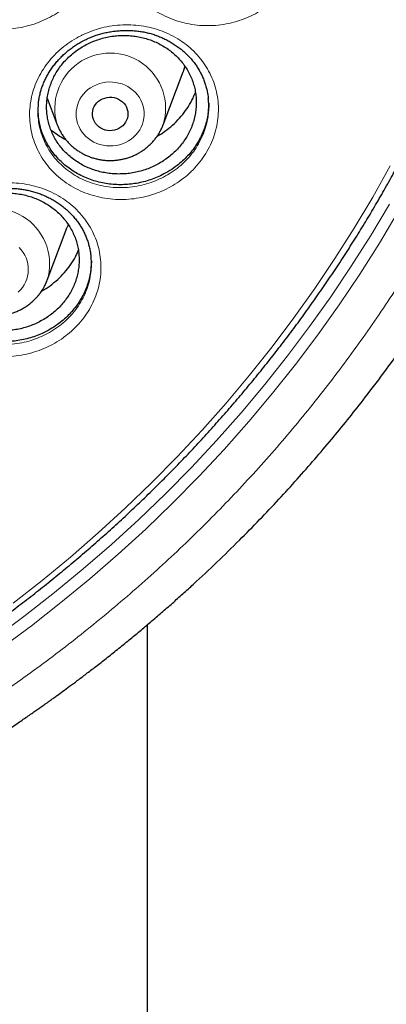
# Model space of a CAD drawing. Header units: millimetres. Extents: x 8 to 976, y 12 to 967.
# Tile 89 of 256: x 382 to 391, y 780 to 802. Entities that reach past the tile are written whole.
import ezdxf

# ---------------------------------------------------------------- set-up
doc = ezdxf.new("R2010")
doc.units = ezdxf.units.MM

msp = doc.modelspace()

# ---------------------------------------------------------------- linework, layer by layer
at = {"color": 7, "linetype": 'Continuous', "lineweight": 30}
for p, q in [((385.585, 799.778), (386.032, 800.967)), ((382.985, 800.373), (383.208, 799.778)), ((383.21, 799.775), (383.208, 799.778)), ((385.585, 799.778), (385.581, 799.77)), ((382.985, 796.295), (383.432, 797.484)), ((385.225, 788.568), (385.225, 643))]:
    msp.add_line(p, q, dxfattribs=at)
at = {"color": 7, "linetype": 'Continuous', "lineweight": 30, "flags": 128}
for points in [[(386.072, 801.09), (386.042, 800.995), (386.032, 800.967)], [(384.743, 799.832), (384.713, 799.791), (384.678, 799.753), (384.637, 799.72), (384.593, 799.693), (384.544, 799.671), (384.494, 799.656), (384.441, 799.647), (384.388, 799.645), (384.334, 799.649), (384.282, 799.66), (384.232, 799.678), (384.185, 799.701), (384.142, 799.731), (384.103, 799.765), (384.069, 799.804), (384.042, 799.847), (384.02, 799.893), (384.005, 799.941), (383.998, 799.991), (383.997, 800.041), (384.004, 800.091), (384.017, 800.139), (384.038, 800.185), (384.064, 800.229), (384.097, 800.268), (384.135, 800.304), (384.178, 800.334), (384.224, 800.359), (384.274, 800.377), (384.326, 800.389), (384.379, 800.395), (384.432, 800.394), (384.485, 800.386), (384.536, 800.372), (384.585, 800.351), (384.63, 800.324), (384.671, 800.293), (384.708, 800.256), (384.738, 800.215), (384.763, 800.17), (384.781, 800.123), (384.792, 800.074), (384.796, 800.024), (384.794, 799.974), (384.783, 799.925), (384.766, 799.877), (384.743, 799.832)], [(383.455, 797.548), (383.443, 797.512), (383.432, 797.484)]]:
    msp.add_lwpolyline(points, dxfattribs=at)
at = {"color": 252, "linetype": 'Continuous', "lineweight": 0, "flags": 128}
for points in [[(385.058, 799.662), (385.018, 799.603), (384.972, 799.549), (384.921, 799.499), (384.865, 799.454), (384.805, 799.414), (384.74, 799.38), (384.673, 799.352), (384.603, 799.33), (384.531, 799.315), (384.458, 799.306), (384.384, 799.304), (384.311, 799.308), (384.238, 799.319), (384.166, 799.337), (384.097, 799.361), (384.031, 799.391), (383.968, 799.427), (383.909, 799.469), (383.854, 799.515), (383.805, 799.567), (383.761, 799.622), (383.723, 799.682), (383.692, 799.744), (383.667, 799.809), (383.648, 799.877), (383.637, 799.945), (383.633, 800.014), (383.636, 800.083), (383.646, 800.152), (383.663, 800.219), (383.687, 800.285), (383.717, 800.348), (383.754, 800.408), (383.797, 800.464), (383.846, 800.516), (383.899, 800.564), (383.958, 800.606), (384.02, 800.643), (384.086, 800.674), (384.155, 800.699), (384.226, 800.718), (384.298, 800.73), (384.372, 800.736), (384.446, 800.735), (384.519, 800.727), (384.591, 800.713), (384.662, 800.692), (384.729, 800.665), (384.794, 800.632), (384.855, 800.593), (384.912, 800.548), (384.964, 800.499), (385.011, 800.446), (385.052, 800.388), (385.086, 800.327), (385.115, 800.263), (385.136, 800.197), (385.151, 800.129), (385.159, 800.06), (385.16, 799.991), (385.153, 799.922), (385.139, 799.854), (385.119, 799.788), (385.092, 799.723), (385.058, 799.662)], [(382.22, 789.059), (382.871, 789.566), (383.507, 790.09), (384.129, 790.629), (384.735, 791.183), (385.325, 791.751), (385.899, 792.334), (386.457, 792.931), (386.998, 793.542), (387.522, 794.165), (388.029, 794.801), (388.517, 795.449), (388.987, 796.109), (389.438, 796.781), (389.871, 797.463), (390.285, 798.156), (390.679, 798.858)], [(381.817, 788.283), (382.49, 788.781), (383.149, 789.296), (383.794, 789.826), (384.423, 790.372), (385.038, 790.933), (385.636, 791.51), (386.218, 792.1), (386.783, 792.705), (387.331, 793.323), (387.862, 793.955), (388.375, 794.6), (388.87, 795.257), (389.346, 795.925), (389.804, 796.606), (390.242, 797.297), (390.661, 797.999)], [(390.856, 797.831), (390.434, 797.124), (389.993, 796.428), (389.532, 795.743), (389.053, 795.07), (388.555, 794.408), (388.038, 793.76), (387.504, 793.124), (386.952, 792.501), (386.383, 791.892), (385.797, 791.297), (385.195, 790.717), (384.576, 790.152), (383.942, 789.603), (383.293, 789.069), (382.63, 788.551), (381.952, 788.049)], [(382.355, 797.026), (382.403, 796.973), (382.445, 796.916), (382.481, 796.856), (382.51, 796.793), (382.533, 796.727), (382.549, 796.659), (382.558, 796.591), (382.56, 796.521), (382.555, 796.452), (382.543, 796.384), (382.524, 796.317), (382.498, 796.252), (382.465, 796.19), (382.427, 796.131), (382.382, 796.076)], [(382.382, 796.076), (382.332, 796.025)]]:
    msp.add_lwpolyline(points, dxfattribs=at)
at = {"color": 252, "linetype": 'Continuous', "lineweight": 0}
for centre, radius, start, end in [((384.397, 800.142), 1.243, 342.9754, 197.0246), ((381.797, 796.659), 1.242, 342.948, 197.006)]:
    msp.add_arc(centre, radius, start, end, dxfattribs=at)
for points, knots in [([(361.88, 844.404), (361.383, 844.398), (360.39, 844.386), (358.903, 844.291), (357.422, 844.138), (355.95, 843.923), (354.497, 843.65), (353.068, 843.32), (351.663, 842.934), (350.278, 842.492), (348.906, 841.991), (347.55, 841.431), (346.214, 840.812), (344.908, 840.139), (343.635, 839.412), (342.405, 838.638), (341.219, 837.82), (340.078, 836.959), (338.979, 836.053), (337.915, 835.098), (336.891, 834.094), (335.909, 833.042), (334.978, 831.951), (334.098, 830.823), (333.277, 829.666), (332.515, 828.484), (331.813, 827.279), (331.166, 826.048), (330.574, 824.783), (330.037, 823.488), (329.559, 822.164), (329.143, 820.821), (328.791, 819.463), (328.504, 818.1), (328.282, 816.734), (328.125, 815.369), (328.03, 813.999), (327.998, 812.618), (328.031, 811.228), (328.129, 809.833), (328.292, 808.444), (328.521, 807.062), (328.812, 805.7), (329.164, 804.359), (329.575, 803.041), (330.047, 801.741), (330.58, 800.454), (331.177, 799.182), (331.837, 797.928), (332.555, 796.703), (333.329, 795.509), (334.154, 794.355), (335.027, 793.242), (335.944, 792.172), (336.91, 791.14), (337.928, 790.143), (338.998, 789.182), (340.119, 788.261), (341.282, 787.387), (342.485, 786.561), (343.718, 785.791), (344.977, 785.076), (346.261, 784.417), (347.574, 783.811), (348.922, 783.255), (350.303, 782.751), (351.714, 782.303), (353.145, 781.913), (354.593, 781.582), (356.046, 781.313), (357.501, 781.105), (358.956, 780.957), (360.417, 780.868), (361.889, 780.838), (363.37, 780.869), (364.856, 780.961), (366.338, 781.114), (367.81, 781.329), (369.262, 781.602), (370.692, 781.932), (372.096, 782.318), (373.482, 782.76), (374.854, 783.261), (376.21, 783.821), (377.546, 784.44), (378.852, 785.113), (380.125, 785.84), (381.355, 786.614), (382.541, 787.432), (383.681, 788.293), (384.781, 789.199), (385.844, 790.154), (386.868, 791.159), (387.85, 792.21), (388.782, 793.301), (389.661, 794.43), (390.482, 795.586), (391.244, 796.768), (391.947, 797.973), (392.593, 799.205), (393.186, 800.469), (393.723, 801.764), (394.201, 803.088), (394.617, 804.431), (394.969, 805.789), (395.256, 807.153), (395.477, 808.518), (395.635, 809.883), (395.73, 811.253), (395.762, 812.634), (395.729, 814.024), (395.631, 815.419), (395.467, 816.808), (395.239, 818.19), (394.948, 819.552), (394.596, 820.894), (394.184, 822.211), (393.713, 823.511), (393.179, 824.798), (392.582, 826.07), (391.923, 827.324), (391.205, 828.549), (390.43, 829.743), (389.605, 830.897), (388.733, 832.01), (387.816, 833.08), (386.85, 834.112), (385.832, 835.109), (384.762, 836.07), (383.641, 836.991), (382.478, 837.865), (381.275, 838.691), (380.042, 839.461), (378.782, 840.176), (377.498, 840.835), (376.185, 841.441), (374.838, 841.997), (373.457, 842.501), (372.046, 842.95), (370.615, 843.34), (369.167, 843.67), (367.714, 843.939), (366.258, 844.147), (364.803, 844.294), (363.343, 844.387), (362.368, 844.398), (361.88, 844.404)], [0, 0, 0, 0, 0.007, 0.014, 0.021, 0.028, 0.035, 0.041875, 0.04875, 0.055625, 0.0625, 0.0695, 0.0765, 0.0835, 0.0905, 0.0975, 0.104375, 0.11125, 0.118125, 0.125, 0.132, 0.139, 0.146, 0.153, 0.16, 0.166875, 0.17375, 0.180625, 0.1875, 0.1945, 0.2015, 0.2085, 0.2155, 0.2225, 0.229375, 0.23625, 0.243125, 0.25, 0.257, 0.264, 0.271, 0.278, 0.285, 0.291875, 0.29875, 0.305625, 0.3125, 0.3195, 0.3265, 0.3335, 0.3405, 0.3475, 0.354375, 0.36125, 0.368125, 0.375, 0.382, 0.389, 0.396, 0.403, 0.41, 0.416875, 0.42375, 0.430625, 0.4375, 0.4445, 0.4515, 0.4585, 0.4655, 0.4725, 0.479375, 0.48625, 0.493125, 0.5, 0.507, 0.514, 0.521, 0.528, 0.535, 0.541875, 0.54875, 0.555625, 0.5625, 0.5695, 0.5765, 0.5835, 0.5905, 0.5975, 0.604375, 0.61125, 0.618125, 0.625, 0.632, 0.639, 0.646, 0.653, 0.66, 0.666875, 0.67375, 0.680625, 0.6875, 0.6945, 0.7015, 0.7085, 0.7155, 0.7225, 0.729375, 0.73625, 0.743125, 0.75, 0.757, 0.764, 0.771, 0.778, 0.785, 0.791875, 0.79875, 0.805625, 0.8125, 0.8195, 0.8265, 0.8335, 0.8405, 0.8475, 0.854375, 0.86125, 0.868125, 0.875, 0.882, 0.889, 0.896, 0.903, 0.91, 0.916875, 0.92375, 0.930625, 0.9375, 0.9445, 0.9515, 0.9585, 0.9655, 0.9725, 0.979375, 0.98625, 0.993125, 1, 1, 1, 1]), ([(381.04, 805.601), (381.047, 805.605), (381.123, 805.644), (381.276, 805.71), (381.503, 805.783), (381.737, 805.832), (381.975, 805.856), (382.213, 805.855), (382.449, 805.829), (382.679, 805.779), (382.902, 805.704), (383.114, 805.608), (383.311, 805.488), (383.493, 805.349), (383.657, 805.191), (383.799, 805.017), (383.919, 804.829), (384.016, 804.629), (384.086, 804.419), (384.132, 804.202), (384.15, 803.981), (384.142, 803.76), (384.107, 803.54), (384.046, 803.325), (383.959, 803.117), (383.848, 802.918), (383.714, 802.732), (383.559, 802.56), (383.385, 802.405), (383.198, 802.272), (383.003, 802.162), (382.796, 802.07), (382.575, 801.997), (382.34, 801.946), (382.102, 801.92), (381.863, 801.92), (381.627, 801.943), (381.396, 801.992), (381.172, 802.065), (380.959, 802.16), (380.76, 802.278), (380.577, 802.416), (380.413, 802.573), (380.269, 802.746), (380.147, 802.934), (380.049, 803.134), (379.976, 803.343), (379.93, 803.559), (379.91, 803.779), (379.916, 804.001), (379.949, 804.221), (380.009, 804.436), (380.094, 804.645), (380.203, 804.844), (380.335, 805.031), (380.487, 805.202), (380.657, 805.355), (380.84, 805.49), (380.973, 805.564), (381.04, 805.601)], [0, 0, 0, 0, 0.001655, 0.019544, 0.037491, 0.05538, 0.073273, 0.091223, 0.109117, 0.126998, 0.144936, 0.162818, 0.180746, 0.198731, 0.216658, 0.234529, 0.252456, 0.270326, 0.288235, 0.306202, 0.324112, 0.341959, 0.359864, 0.377712, 0.395582, 0.41351, 0.43138, 0.449224, 0.467123, 0.484967, 0.501514, 0.51806, 0.536024, 0.554044, 0.572005, 0.589891, 0.607833, 0.625717, 0.643658, 0.661655, 0.679596, 0.697496, 0.715452, 0.733352, 0.75126, 0.769227, 0.787135, 0.805013, 0.822948, 0.840826, 0.858689, 0.876609, 0.894472, 0.912297, 0.930178, 0.948001, 0.965318, 0.982685, 1, 1, 1, 1]), ([(385.619, 805.655), (385.628, 805.66), (385.705, 805.702), (385.858, 805.773), (386.084, 805.85), (386.317, 805.905), (386.554, 805.934), (386.793, 805.938), (387.03, 805.918), (387.261, 805.873), (387.485, 805.804), (387.699, 805.712), (387.899, 805.597), (388.084, 805.462), (388.251, 805.308), (388.397, 805.136), (388.52, 804.951), (388.621, 804.753), (388.696, 804.544), (388.745, 804.329), (388.768, 804.109), (388.764, 803.887), (388.733, 803.667), (388.677, 803.45), (388.594, 803.24), (388.487, 803.038), (388.357, 802.849), (388.205, 802.674), (388.034, 802.515), (387.85, 802.378), (387.657, 802.263), (387.452, 802.166), (387.232, 802.089), (386.998, 802.033), (386.76, 802.001), (386.522, 801.995), (386.285, 802.013), (386.052, 802.056), (385.827, 802.124), (385.612, 802.215), (385.41, 802.328), (385.225, 802.462), (385.057, 802.615), (384.909, 802.785), (384.784, 802.97), (384.682, 803.168), (384.605, 803.376), (384.554, 803.591), (384.53, 803.811), (384.532, 804.033), (384.561, 804.253), (384.616, 804.47), (384.697, 804.681), (384.803, 804.882), (384.931, 805.072), (385.079, 805.246), (385.245, 805.402), (385.423, 805.54), (385.554, 805.617), (385.619, 805.655)], [0, 0, 0, 0, 0.0021, 0.019988, 0.037934, 0.055822, 0.073719, 0.091673, 0.109571, 0.127462, 0.14541, 0.163302, 0.181239, 0.199233, 0.217171, 0.235047, 0.25298, 0.270856, 0.288766, 0.306731, 0.324641, 0.342482, 0.360379, 0.378221, 0.396081, 0.413998, 0.431859, 0.449693, 0.467584, 0.485419, 0.501955, 0.518491, 0.536459, 0.554483, 0.572448, 0.590339, 0.608287, 0.626176, 0.644126, 0.662133, 0.680082, 0.697992, 0.715959, 0.733869, 0.751781, 0.769751, 0.787663, 0.805539, 0.823471, 0.841347, 0.859203, 0.877116, 0.894971, 0.912787, 0.930658, 0.948471, 0.965631, 0.982841, 1, 1, 1, 1]), ([(383.738, 801.773), (383.746, 801.776), (383.824, 801.815), (383.977, 801.881), (384.206, 801.951), (384.44, 801.998), (384.678, 802.02), (384.916, 802.017), (385.152, 801.99), (385.382, 801.938), (385.603, 801.863), (385.814, 801.765), (386.01, 801.645), (386.19, 801.504), (386.351, 801.346), (386.491, 801.171), (386.609, 800.983), (386.703, 800.783), (386.771, 800.573), (386.813, 800.357), (386.829, 800.137), (386.817, 799.917), (386.779, 799.698), (386.716, 799.484), (386.626, 799.278), (386.512, 799.081), (386.376, 798.896), (386.218, 798.727), (386.042, 798.574), (385.853, 798.443), (385.657, 798.334), (385.449, 798.245), (385.227, 798.174), (384.991, 798.125), (384.753, 798.101), (384.514, 798.102), (384.279, 798.128), (384.048, 798.177), (383.825, 798.251), (383.614, 798.348), (383.416, 798.467), (383.235, 798.606), (383.073, 798.763), (382.931, 798.936), (382.811, 799.125), (382.716, 799.324), (382.646, 799.533), (382.602, 799.749), (382.585, 799.969), (382.594, 800.189), (382.631, 800.408), (382.694, 800.622), (382.781, 800.83), (382.894, 801.027), (383.028, 801.212), (383.182, 801.381), (383.353, 801.531), (383.537, 801.664), (383.671, 801.737), (383.738, 801.773)], [0, 0, 0, 0, 0.0018591, 0.0197387, 0.0376755, 0.0555554, 0.073442, 0.0913859, 0.109273, 0.1271558, 0.1450957, 0.1629794, 0.1809145, 0.1989077, 0.2168428, 0.2347252, 0.2526625, 0.2705437, 0.288463, 0.3064391, 0.3243573, 0.342209, 0.3601177, 0.3779694, 0.3958351, 0.4137584, 0.4316247, 0.4494583, 0.467349, 0.4851828, 0.5017124, 0.5182424, 0.5362008, 0.554216, 0.5721723, 0.5900535, 0.6079907, 0.6258708, 0.6438145, 0.6618157, 0.6797591, 0.697669, 0.7156354, 0.7335453, 0.7514643, 0.769442, 0.7873603, 0.805247, 0.8231898, 0.8410755, 0.8589406, 0.8768623, 0.8947261, 0.9125461, 0.9304209, 0.9482383, 0.9654751, 0.9827631, 1, 1, 1, 1]), ([(382.787, 799.909), (382.788, 799.89), (382.794, 799.804), (382.828, 799.656), (382.89, 799.467), (382.977, 799.287), (383.084, 799.117), (383.213, 798.961), (383.36, 798.82), (383.523, 798.694), (383.702, 798.588), (383.894, 798.501), (384.095, 798.434), (384.304, 798.39), (384.517, 798.368), (384.733, 798.367), (384.949, 798.39), (385.162, 798.435), (385.363, 798.499), (385.551, 798.581), (385.729, 798.679), (385.899, 798.798), (386.059, 798.937), (386.202, 799.09), (386.325, 799.257), (386.428, 799.436), (386.51, 799.623), (386.565, 799.816), (386.594, 799.95), (386.598, 800.02), (386.598, 800.022)], [0, 0, 0, 0, 0.011241, 0.049373, 0.087578, 0.125902, 0.164106, 0.202292, 0.240602, 0.278789, 0.317045, 0.355423, 0.39368, 0.431809, 0.47006, 0.508192, 0.546474, 0.584883, 0.623171, 0.658399, 0.693628, 0.73165, 0.769793, 0.807815, 0.845904, 0.884113, 0.922201, 0.960262, 0.998445, 1, 1, 1, 1]), ([(381.168, 798.267), (381.175, 798.27), (381.253, 798.306), (381.408, 798.365), (381.638, 798.428), (381.874, 798.467), (382.112, 798.481), (382.35, 798.47), (382.585, 798.435), (382.812, 798.376), (383.031, 798.294), (383.237, 798.189), (383.429, 798.064), (383.604, 797.918), (383.76, 797.755), (383.893, 797.577), (384.004, 797.386), (384.091, 797.184), (384.151, 796.973), (384.186, 796.756), (384.194, 796.537), (384.175, 796.318), (384.129, 796.101), (384.058, 795.89), (383.961, 795.688), (383.84, 795.495), (383.697, 795.316), (383.534, 795.152), (383.352, 795.006), (383.159, 794.882), (382.959, 794.78), (382.748, 794.698), (382.523, 794.635), (382.287, 794.594), (382.048, 794.578), (381.81, 794.587), (381.575, 794.62), (381.347, 794.677), (381.127, 794.758), (380.919, 794.861), (380.726, 794.985), (380.55, 795.13), (380.393, 795.291), (380.258, 795.469), (380.145, 795.66), (380.057, 795.862), (379.994, 796.072), (379.958, 796.288), (379.949, 796.507), (379.966, 796.726), (380.01, 796.943), (380.08, 797.155), (380.175, 797.358), (380.295, 797.551), (380.436, 797.73), (380.596, 797.894), (380.773, 798.038), (380.963, 798.165), (381.1, 798.233), (381.168, 798.267)], [0, 0, 0, 0, 0.001571, 0.019444, 0.037374, 0.055248, 0.073124, 0.091059, 0.108936, 0.126809, 0.144739, 0.162613, 0.180543, 0.198532, 0.216462, 0.234347, 0.252287, 0.27017, 0.288097, 0.306081, 0.324008, 0.34187, 0.359789, 0.377651, 0.395526, 0.413457, 0.431332, 0.449168, 0.467061, 0.484896, 0.501425, 0.517953, 0.535903, 0.553909, 0.571856, 0.589727, 0.607655, 0.625525, 0.643461, 0.661454, 0.67939, 0.697297, 0.71526, 0.733167, 0.75109, 0.769072, 0.786996, 0.804891, 0.822843, 0.840738, 0.858612, 0.876544, 0.894418, 0.912244, 0.930125, 0.947949, 0.965283, 0.982667, 1, 1, 1, 1]), ([(380.149, 796.398), (380.15, 796.394), (380.152, 796.324), (380.18, 796.191), (380.235, 796.001), (380.315, 795.819), (380.417, 795.647), (380.539, 795.487), (380.681, 795.341), (380.84, 795.212), (381.015, 795.1), (381.203, 795.007), (381.402, 794.934), (381.609, 794.883), (381.821, 794.854), (382.036, 794.846), (382.253, 794.862), (382.467, 794.899), (382.67, 794.957), (382.861, 795.032), (383.042, 795.124), (383.216, 795.236), (383.381, 795.369), (383.529, 795.517), (383.658, 795.679), (383.767, 795.853), (383.856, 796.037), (383.919, 796.228), (383.955, 796.382), (383.962, 796.473), (383.964, 796.497)], [0, 0, 0, 0, 0.0022698, 0.0402813, 0.0783506, 0.1165455, 0.1546172, 0.1926545, 0.2308126, 0.2688511, 0.3069492, 0.3451679, 0.3832653, 0.4212313, 0.4593192, 0.4972882, 0.5354085, 0.5736543, 0.6117799, 0.6468746, 0.6819692, 0.7198544, 0.7578604, 0.7957457, 0.8337081, 0.8717946, 0.9097586, 0.9477003, 0.9857634, 1, 1, 1, 1])]:
    msp.add_open_spline(points, degree=3, knots=knots, dxfattribs=at)
at = {"color": 7, "linetype": 'Continuous', "lineweight": 30}
for points, knots in [([(327.029, 815.31), (327.026, 815.275), (327.021, 815.198), (327.013, 815.081), (327.005, 814.955), (326.997, 814.821), (326.989, 814.675), (326.98, 814.516), (326.973, 814.346), (326.965, 814.152), (326.957, 813.933), (326.951, 813.687), (326.946, 813.425), (326.944, 813.147), (326.944, 812.853), (326.947, 812.542), (326.954, 812.215), (326.964, 811.899), (326.977, 811.597), (326.991, 811.322), (327.007, 811.059), (327.024, 810.816), (327.041, 810.591), (327.058, 810.386), (327.074, 810.201), (327.09, 810.037), (327.104, 809.895), (327.117, 809.774), (327.127, 809.674), (327.136, 809.594), (327.143, 809.538), (327.147, 809.5), (327.15, 809.47), (327.154, 809.435), (327.16, 809.389), (327.167, 809.333), (327.176, 809.252), (327.19, 809.143), (327.208, 809.001), (327.23, 808.84), (327.254, 808.664), (327.281, 808.479), (327.31, 808.288), (327.341, 808.097), (327.372, 807.908), (327.404, 807.718), (327.457, 807.421), (327.533, 807.017), (327.634, 806.526), (327.739, 806.055), (327.848, 805.598), (327.966, 805.134), (328.074, 804.734), (328.169, 804.399), (328.248, 804.129), (328.33, 803.858), (328.407, 803.613), (328.475, 803.402), (328.53, 803.234), (328.578, 803.091), (328.615, 802.98), (328.644, 802.896), (328.665, 802.836), (328.683, 802.782), (328.704, 802.723), (328.73, 802.65), (328.761, 802.561), (328.799, 802.456), (328.843, 802.335), (328.897, 802.188), (328.962, 802.014), (329.039, 801.81), (329.127, 801.585), (329.223, 801.342), (329.325, 801.093), (329.429, 800.845), (329.559, 800.542), (329.715, 800.19), (329.896, 799.794), (330.067, 799.435), (330.226, 799.11), (330.374, 798.818), (330.515, 798.544), (330.649, 798.289), (330.777, 798.052), (330.978, 797.686), (331.262, 797.187), (331.544, 796.718), (331.732, 796.414), (331.821, 796.272), (331.911, 796.131), (332.001, 795.99), (332.092, 795.849), (332.183, 795.711), (332.265, 795.587), (332.334, 795.483), (332.389, 795.401), (332.432, 795.338), (332.465, 795.29), (332.494, 795.247), (332.527, 795.198), (332.573, 795.132), (332.632, 795.047), (332.705, 794.942), (332.791, 794.819), (332.891, 794.679), (332.997, 794.531), (333.109, 794.377), (333.224, 794.221), (333.35, 794.052), (333.486, 793.872), (333.632, 793.681), (333.852, 793.399), (334.142, 793.037), (334.487, 792.62), (334.814, 792.237), (335.121, 791.887), (335.42, 791.557), (335.709, 791.245), (335.987, 790.953), (336.253, 790.68), (336.507, 790.425), (336.749, 790.187), (336.994, 789.95), (337.244, 789.713), (337.508, 789.469), (337.775, 789.227), (338.05, 788.983), (338.333, 788.738), (338.602, 788.51), (338.856, 788.299), (339.094, 788.105), (339.337, 787.91), (339.585, 787.715), (339.837, 787.521), (340.058, 787.354), (340.241, 787.217), (340.383, 787.113), (340.509, 787.021), (340.62, 786.94), (340.71, 786.875), (340.782, 786.824), (340.834, 786.787), (340.875, 786.758), (340.91, 786.733), (340.953, 786.703), (341.013, 786.661), (341.094, 786.604), (341.193, 786.536), (341.309, 786.456), (341.444, 786.364), (341.596, 786.261), (341.898, 786.06), (342.351, 785.767), (342.956, 785.391), (343.581, 785.021), (344.226, 784.657), (344.885, 784.302), (345.56, 783.957), (346.25, 783.623), (346.951, 783.302), (347.693, 782.982), (348.47, 782.667), (349.282, 782.361), (350.09, 782.078), (350.892, 781.818), (351.685, 781.582), (352.465, 781.368), (353.235, 781.174), (354.003, 780.999), (354.807, 780.833), (355.649, 780.679), (356.531, 780.54), (357.416, 780.421), (358.304, 780.324), (359.195, 780.248), (360.087, 780.194), (360.98, 780.161), (361.874, 780.15), (362.768, 780.161), (363.662, 780.194), (364.554, 780.248), (365.444, 780.323), (366.332, 780.42), (367.219, 780.538), (368.103, 780.678), (368.957, 780.834), (369.779, 781.004), (370.569, 781.185), (371.357, 781.384), (372.143, 781.602), (372.922, 781.836), (373.694, 782.087), (374.465, 782.356), (375.241, 782.648), (375.971, 782.942), (376.653, 783.234), (377.286, 783.519), (377.923, 783.821), (378.459, 784.089), (378.895, 784.315), (379.231, 784.494), (379.567, 784.677), (379.904, 784.866), (380.236, 785.056), (380.558, 785.245), (380.862, 785.429), (381.147, 785.604), (381.413, 785.771), (381.66, 785.929), (381.889, 786.079), (382.079, 786.205), (382.235, 786.309), (382.359, 786.393), (382.475, 786.472), (382.583, 786.547), (382.683, 786.616), (382.77, 786.677), (382.839, 786.726), (382.891, 786.763), (382.936, 786.794), (382.985, 786.829), (383.047, 786.873), (383.118, 786.924), (383.215, 786.994), (383.339, 787.085), (383.493, 787.198), (383.668, 787.328), (383.863, 787.476), (384.08, 787.642), (384.314, 787.824), (384.564, 788.023), (384.815, 788.226), (385.063, 788.431), (385.305, 788.635), (385.549, 788.844), (385.791, 789.055), (386.027, 789.266), (386.362, 789.57), (386.787, 789.968), (387.282, 790.452), (387.745, 790.923), (388.178, 791.38), (388.59, 791.832), (388.983, 792.279), (389.358, 792.721), (389.719, 793.161), (390.112, 793.658), (390.537, 794.218), (390.99, 794.844), (391.427, 795.479), (391.827, 796.091), (392.192, 796.678), (392.528, 797.241), (392.856, 797.817), (393.177, 798.41), (393.49, 799.02), (393.738, 799.527), (393.924, 799.926), (394.054, 800.211), (394.182, 800.499), (394.308, 800.79), (394.431, 801.083), (394.545, 801.363), (394.648, 801.622), (394.737, 801.853), (394.816, 802.061), (394.884, 802.245), (394.936, 802.388), (394.974, 802.494), (395.001, 802.567), (395.024, 802.633), (395.045, 802.692), (395.063, 802.745), (395.08, 802.793), (395.098, 802.845), (395.12, 802.909), (395.148, 802.991), (395.183, 803.093), (395.223, 803.213), (395.268, 803.351), (395.319, 803.508), (395.422, 803.833), (395.569, 804.318), (395.746, 804.951), (395.893, 805.522), (396.015, 806.031), (396.116, 806.484), (396.211, 806.938), (396.281, 807.303), (396.331, 807.577), (396.363, 807.759), (396.394, 807.941), (396.423, 808.124), (396.452, 808.308), (396.48, 808.492), (396.506, 808.671), (396.53, 808.839), (396.55, 808.992), (396.568, 809.128), (396.582, 809.244), (396.594, 809.341), (396.603, 809.414), (396.609, 809.466), (396.613, 809.504), (396.618, 809.544), (396.624, 809.596), (396.631, 809.661), (396.641, 809.751), (396.653, 809.87), (396.668, 810.021), (396.685, 810.196), (396.703, 810.396), (396.72, 810.602), (396.736, 810.811), (396.75, 811.019), (396.764, 811.243), (396.777, 811.479), (396.79, 811.769), (396.802, 812.102), (396.811, 812.468), (396.815, 812.814), (396.816, 813.14), (396.813, 813.447), (396.808, 813.734), (396.801, 813.991), (396.792, 814.22), (396.784, 814.422), (396.775, 814.609), (396.765, 814.781), (396.756, 814.935), (396.747, 815.075), (396.739, 815.198), (396.734, 815.275), (396.731, 815.31)], [0, 0, 0, 0, 0.0009265, 0.0020153, 0.0031174, 0.0043621, 0.0057274, 0.0072008, 0.0087824, 0.0104719, 0.012602, 0.0148824, 0.0173128, 0.0198934, 0.0226243, 0.0255053, 0.0285362, 0.0317174, 0.0343222, 0.0369399, 0.0393797, 0.0416333, 0.0437365, 0.0456467, 0.0473639, 0.0488881, 0.0502193, 0.0513387, 0.052272, 0.053019, 0.0535799, 0.0538504, 0.0540754, 0.0544002, 0.0548373, 0.0553629, 0.0559711, 0.0570941, 0.0584214, 0.059953, 0.0615834, 0.0633624, 0.0651515, 0.0669351, 0.0687133, 0.0704859, 0.0722532, 0.077085, 0.0818755, 0.0861274, 0.0904466, 0.094855, 0.0993527, 0.1019104, 0.1044962, 0.1071098, 0.1097355, 0.1116079, 0.113235, 0.1146171, 0.1157541, 0.1164872, 0.1170635, 0.1175078, 0.1180599, 0.1187797, 0.1196483, 0.1206749, 0.1218595, 0.1232023, 0.1249869, 0.126991, 0.1292143, 0.131657, 0.1341868, 0.1366497, 0.1390459, 0.1432653, 0.1472597, 0.1510293, 0.1542052, 0.1572019, 0.1600193, 0.1626578, 0.165117, 0.1674012, 0.1741097, 0.1808608, 0.1823823, 0.183906, 0.1854317, 0.1869596, 0.1884897, 0.190022, 0.191458, 0.1925529, 0.1934491, 0.1941466, 0.1946454, 0.1950304, 0.1955623, 0.1962602, 0.1972212, 0.1983844, 0.1997499, 0.2013177, 0.2030878, 0.2047173, 0.2064873, 0.2083976, 0.2104486, 0.2126399, 0.2149324, 0.2202022, 0.225249, 0.2296435, 0.2338538, 0.2378798, 0.2417217, 0.2453793, 0.2487924, 0.2520279, 0.2550857, 0.2579661, 0.2612152, 0.2644013, 0.2676431, 0.270941, 0.2742946, 0.2777042, 0.2804224, 0.2831752, 0.2859624, 0.2887842, 0.2916405, 0.2944835, 0.2962188, 0.2977831, 0.2991766, 0.3003994, 0.3014513, 0.302158, 0.3027561, 0.3031811, 0.3034857, 0.3038939, 0.3045841, 0.3054644, 0.3065349, 0.3077957, 0.3092466, 0.3108877, 0.3127189, 0.3189409, 0.3252774, 0.3317279, 0.3382924, 0.3449709, 0.3516409, 0.358421, 0.3652789, 0.3720702, 0.3798228, 0.3874625, 0.3949893, 0.4024031, 0.4097041, 0.4167651, 0.4237174, 0.4305937, 0.4374673, 0.445278, 0.4530885, 0.4608989, 0.4687091, 0.4765191, 0.484329, 0.492139, 0.4999491, 0.5077592, 0.5155692, 0.5233791, 0.5311891, 0.5389993, 0.5468107, 0.5546458, 0.5625139, 0.5695915, 0.5766955, 0.5838259, 0.5909825, 0.5981656, 0.6052461, 0.6124054, 0.619708, 0.6271539, 0.6332004, 0.6393382, 0.6455674, 0.6518881, 0.6552355, 0.6586079, 0.6620055, 0.6654281, 0.6688726, 0.6722061, 0.6753597, 0.6783332, 0.6811266, 0.6837399, 0.6861731, 0.6884262, 0.6898422, 0.6911765, 0.692429, 0.6935999, 0.6946891, 0.6956708, 0.6964567, 0.6969554, 0.6973713, 0.69791, 0.6985897, 0.699389, 0.7002639, 0.7017888, 0.7034971, 0.7053888, 0.7076192, 0.71006, 0.7127115, 0.7155736, 0.7186462, 0.7213676, 0.7242342, 0.7271406, 0.7300172, 0.732864, 0.7356811, 0.7422038, 0.7485608, 0.7543803, 0.7600537, 0.7655814, 0.770963, 0.7761988, 0.7813169, 0.7864235, 0.7934424, 0.8004583, 0.8074712, 0.814481, 0.8204264, 0.8263792, 0.8324266, 0.83859, 0.8448692, 0.8512645, 0.8541151, 0.8569883, 0.859884, 0.8628021, 0.8657425, 0.868642, 0.8711514, 0.8734293, 0.8754757, 0.8772902, 0.8788731, 0.8796676, 0.8803876, 0.8810332, 0.8816046, 0.8821122, 0.8825623, 0.8830175, 0.883627, 0.884438, 0.8854254, 0.8865894, 0.8879297, 0.8894465, 0.891139, 0.8973602, 0.9034228, 0.9093267, 0.9136504, 0.9179034, 0.9221769, 0.9264834, 0.9281842, 0.9298902, 0.9316011, 0.9333171, 0.9350383, 0.9367645, 0.9384775, 0.9400471, 0.9414914, 0.9427553, 0.9438392, 0.9447429, 0.9454653, 0.9458958, 0.9461788, 0.9465358, 0.9470179, 0.9476253, 0.9483578, 0.9495394, 0.9509471, 0.9525809, 0.9544408, 0.9565268, 0.9583244, 0.9602615, 0.9623382, 0.9645545, 0.9668446, 0.9704216, 0.9738153, 0.977026, 0.9800537, 0.9828983, 0.9855597, 0.988038, 0.9900562, 0.9919342, 0.993672, 0.9952697, 0.9967184, 0.9979847, 0.9990735, 1, 1, 1, 1]), ([(329.532, 809.752), (329.545, 809.625), (329.574, 809.355), (329.625, 808.944), (329.685, 808.519), (329.75, 808.095), (329.822, 807.673), (329.9, 807.251), (329.985, 806.83), (330.076, 806.41), (330.173, 805.992), (330.276, 805.574), (330.386, 805.159), (330.502, 804.745), (330.624, 804.332), (330.752, 803.921), (330.886, 803.511), (331.027, 803.104), (331.173, 802.698), (331.326, 802.295), (331.484, 801.893), (331.649, 801.494), (331.819, 801.096), (331.996, 800.701), (332.178, 800.309), (332.366, 799.919), (332.56, 799.531), (332.76, 799.146), (332.965, 798.764), (333.177, 798.384), (333.394, 798.007), (333.616, 797.633), (333.844, 797.262), (334.078, 796.894), (334.317, 796.53), (334.561, 796.168), (334.811, 795.81), (335.066, 795.455), (335.327, 795.103), (335.593, 794.755), (335.864, 794.41), (336.14, 794.069), (336.421, 793.732), (336.707, 793.398), (336.998, 793.068), (337.294, 792.742), (337.595, 792.42), (337.901, 792.102), (338.211, 791.788), (338.526, 791.479), (338.846, 791.173), (339.17, 790.871), (339.499, 790.574), (339.832, 790.282), (340.169, 789.993), (340.511, 789.709), (340.857, 789.43), (341.207, 789.155), (341.561, 788.885), (341.919, 788.62), (342.281, 788.359), (342.647, 788.103), (343.017, 787.852), (343.391, 787.606), (343.768, 787.365), (344.148, 787.129), (344.533, 786.898), (344.92, 786.671), (345.311, 786.451), (345.705, 786.235), (346.103, 786.024), (346.503, 785.819), (346.907, 785.619), (347.313, 785.424), (347.723, 785.235), (348.135, 785.051), (348.55, 784.873), (348.967, 784.7), (349.387, 784.532), (349.81, 784.371), (350.235, 784.214), (350.662, 784.064), (351.091, 783.919), (351.523, 783.779), (351.956, 783.646), (352.392, 783.518), (352.829, 783.396), (353.269, 783.279), (353.709, 783.169), (354.152, 783.064), (354.596, 782.965), (355.041, 782.872), (355.488, 782.785), (355.936, 782.703), (356.385, 782.628), (356.836, 782.559), (357.287, 782.495), (357.739, 782.438), (358.192, 782.386), (358.646, 782.34), (359.101, 782.301), (359.555, 782.267), (360.011, 782.24), (360.467, 782.218), (360.923, 782.202), (361.379, 782.193), (361.835, 782.189), (362.292, 782.192), (362.748, 782.2), (363.204, 782.214), (363.66, 782.235), (364.115, 782.261), (364.57, 782.294), (365.025, 782.332), (365.479, 782.377), (365.932, 782.427), (366.384, 782.483), (366.836, 782.546), (367.286, 782.614), (367.736, 782.688), (368.184, 782.768), (368.631, 782.854), (369.077, 782.946), (369.521, 783.044), (369.964, 783.148), (370.405, 783.257), (370.845, 783.372), (371.283, 783.494), (371.718, 783.62), (372.152, 783.753), (372.584, 783.891), (373.014, 784.035), (373.442, 784.185), (373.867, 784.34), (374.29, 784.5), (374.711, 784.667), (375.129, 784.839), (375.544, 785.016), (375.957, 785.199), (376.367, 785.387), (376.774, 785.581), (377.178, 785.78), (377.579, 785.984), (377.977, 786.193), (378.372, 786.408), (378.764, 786.628), (379.152, 786.853), (379.537, 787.083), (379.918, 787.318), (380.296, 787.559), (380.67, 787.804), (381.041, 788.054), (381.407, 788.309), (381.77, 788.569), (382.129, 788.833), (382.484, 789.102), (382.835, 789.376), (383.182, 789.655), (383.524, 789.938), (383.863, 790.225), (384.197, 790.517), (384.526, 790.813), (384.851, 791.114), (385.172, 791.419), (385.488, 791.728), (385.799, 792.041), (386.106, 792.358), (386.407, 792.679), (386.704, 793.005), (386.997, 793.334), (387.284, 793.667), (387.566, 794.003), (387.843, 794.344), (388.115, 794.688), (388.382, 795.035), (388.643, 795.386), (388.899, 795.74), (389.15, 796.098), (389.396, 796.459), (389.636, 796.823), (389.871, 797.191), (390.1, 797.561), (390.323, 797.934), (390.541, 798.311), (390.754, 798.69), (390.96, 799.072), (391.161, 799.456), (391.356, 799.843), (391.546, 800.233), (391.729, 800.625), (391.907, 801.02), (392.078, 801.417), (392.244, 801.816), (392.404, 802.217), (392.558, 802.62), (392.705, 803.025), (392.847, 803.432), (392.982, 803.841), (393.112, 804.252), (393.235, 804.665), (393.352, 805.078), (393.463, 805.494), (393.567, 805.911), (393.666, 806.329), (393.758, 806.748), (393.843, 807.169), (393.923, 807.591), (393.996, 808.014), (394.063, 808.437), (394.124, 808.862), (394.177, 809.287), (394.214, 809.606), (394.231, 809.783), (394.234, 809.818)], [0, 0, 0, 0, 0.004275, 0.009032, 0.013789, 0.018546, 0.023303, 0.02806, 0.032817, 0.037574, 0.042332, 0.047089, 0.051846, 0.056603, 0.06136, 0.066118, 0.070875, 0.075632, 0.08039, 0.085147, 0.089905, 0.094662, 0.099419, 0.104177, 0.108935, 0.113692, 0.11845, 0.123207, 0.127965, 0.132723, 0.137481, 0.142239, 0.146996, 0.151754, 0.156512, 0.16127, 0.166028, 0.170786, 0.175545, 0.180303, 0.185061, 0.189819, 0.194577, 0.199336, 0.204094, 0.208852, 0.213611, 0.218369, 0.223128, 0.227886, 0.232645, 0.237404, 0.242162, 0.246921, 0.25168, 0.256438, 0.261197, 0.265956, 0.270715, 0.275474, 0.280233, 0.284992, 0.289751, 0.29451, 0.299269, 0.304028, 0.308787, 0.313546, 0.318305, 0.323065, 0.327824, 0.332583, 0.337342, 0.342102, 0.346861, 0.35162, 0.35638, 0.361139, 0.365899, 0.370658, 0.375418, 0.380177, 0.384937, 0.389696, 0.394456, 0.399215, 0.403975, 0.408734, 0.413494, 0.418253, 0.423013, 0.427773, 0.432532, 0.437292, 0.442052, 0.446811, 0.451571, 0.456331, 0.46109, 0.46585, 0.47061, 0.475369, 0.480129, 0.484889, 0.489649, 0.494408, 0.499168, 0.503928, 0.508687, 0.513447, 0.518207, 0.522967, 0.527726, 0.532486, 0.537246, 0.542005, 0.546765, 0.551525, 0.556285, 0.561044, 0.565804, 0.570564, 0.575323, 0.580083, 0.584843, 0.589602, 0.594362, 0.599121, 0.603881, 0.608641, 0.6134, 0.61816, 0.622919, 0.627679, 0.632438, 0.637198, 0.641957, 0.646717, 0.651476, 0.656236, 0.660995, 0.665754, 0.670514, 0.675273, 0.680032, 0.684792, 0.689551, 0.69431, 0.699069, 0.703829, 0.708588, 0.713347, 0.718106, 0.722865, 0.727624, 0.732383, 0.737142, 0.741901, 0.74666, 0.751419, 0.756177, 0.760936, 0.765695, 0.770454, 0.775212, 0.779971, 0.78473, 0.789488, 0.794247, 0.799005, 0.803764, 0.808522, 0.813281, 0.818039, 0.822797, 0.827555, 0.832314, 0.837072, 0.84183, 0.846588, 0.851346, 0.856104, 0.860862, 0.86562, 0.870378, 0.875136, 0.879893, 0.884651, 0.889409, 0.894167, 0.898924, 0.903682, 0.90844, 0.913197, 0.917954, 0.922712, 0.927469, 0.932227, 0.936984, 0.941741, 0.946499, 0.951256, 0.956013, 0.960771, 0.965528, 0.970285, 0.975042, 0.979799, 0.984556, 0.989314, 0.994071, 0.998828, 1, 1, 1, 1]), ([(383.834, 801.68), (383.85, 801.688), (383.899, 801.711), (383.982, 801.747), (384.084, 801.784), (384.189, 801.816), (384.296, 801.843), (384.405, 801.864), (384.515, 801.879), (384.626, 801.889), (384.737, 801.893), (384.849, 801.892), (384.959, 801.884), (385.068, 801.871), (385.175, 801.852), (385.28, 801.828), (385.382, 801.798), (385.481, 801.762), (385.579, 801.721), (385.674, 801.675), (385.767, 801.623), (385.857, 801.565), (385.944, 801.503), (386.027, 801.437), (386.105, 801.366), (386.178, 801.291), (386.246, 801.213), (386.308, 801.131), (386.365, 801.047), (386.415, 800.961), (386.459, 800.872), (386.498, 800.78), (386.532, 800.686), (386.559, 800.589), (386.58, 800.489), (386.593, 800.414), (386.596, 800.371), (386.597, 800.362)], [0, 0, 0, 0, 0.014639, 0.043601, 0.072695, 0.101982, 0.131446, 0.16106, 0.19079, 0.220596, 0.250432, 0.280239, 0.309968, 0.339577, 0.369029, 0.398297, 0.427347, 0.456251, 0.485438, 0.514933, 0.544697, 0.57467, 0.60479, 0.634989, 0.665192, 0.695308, 0.725275, 0.75504, 0.784556, 0.8138, 0.842967, 0.872403, 0.902089, 0.931993, 0.962067, 0.992271, 1, 1, 1, 1]), ([(382.787, 800.252), (382.79, 800.281), (382.797, 800.345), (382.816, 800.441), (382.841, 800.539), (382.873, 800.636), (382.91, 800.73), (382.953, 800.822), (383.002, 800.913), (383.058, 801.003), (383.118, 801.089), (383.185, 801.173), (383.256, 801.254), (383.332, 801.331), (383.413, 801.404), (383.498, 801.473), (383.586, 801.537), (383.678, 801.596), (383.761, 801.644), (383.813, 801.67), (383.834, 801.68)], [0, 0, 0, 0, 0.050792, 0.108409, 0.165484, 0.221952, 0.277828, 0.334161, 0.390898, 0.447993, 0.505397, 0.563013, 0.620772, 0.678574, 0.73629, 0.793845, 0.851155, 0.908159, 0.96481, 1, 1, 1, 1]), ([(383.463, 801.29), (383.43, 801.258), (383.366, 801.194), (383.28, 801.088), (383.202, 800.976), (383.135, 800.858), (383.08, 800.737), (383.035, 800.612), (383.001, 800.483), (382.979, 800.352), (382.969, 800.222), (382.971, 800.092), (382.985, 799.961), (383.011, 799.833), (383.048, 799.708), (383.096, 799.587), (383.156, 799.47), (383.227, 799.357), (383.307, 799.252), (383.397, 799.154), (383.496, 799.063), (383.604, 798.98), (383.718, 798.906), (383.839, 798.842), (383.966, 798.787), (384.099, 798.743), (384.234, 798.709), (384.372, 798.686), (384.513, 798.674), (384.656, 798.673), (384.797, 798.683), (384.937, 798.704), (385.076, 798.736), (385.212, 798.779), (385.343, 798.832), (385.469, 798.894), (385.59, 798.967), (385.705, 799.048), (385.81, 799.137), (385.908, 799.234), (385.998, 799.339), (386.078, 799.45), (386.147, 799.566), (386.206, 799.686), (386.254, 799.811), (386.29, 799.939), (386.315, 800.068), (386.328, 800.198), (386.329, 800.33), (386.318, 800.461), (386.295, 800.589), (386.261, 800.714), (386.215, 800.837), (386.157, 800.956), (386.09, 801.069), (386.012, 801.175), (385.924, 801.276), (385.827, 801.369), (385.722, 801.454), (385.61, 801.529), (385.49, 801.597), (385.364, 801.654), (385.234, 801.701), (385.099, 801.737), (384.961, 801.763), (384.82, 801.778), (384.679, 801.781), (384.538, 801.774), (384.396, 801.756), (384.256, 801.726), (384.12, 801.686), (383.988, 801.636), (383.86, 801.576), (383.727, 801.499), (383.592, 801.406), (383.506, 801.329), (383.463, 801.29)], [0, 0, 0, 0, 0.01322, 0.02644, 0.040044, 0.053647, 0.066867, 0.080087, 0.093691, 0.107294, 0.120516, 0.133736, 0.147341, 0.160946, 0.174172, 0.187399, 0.201009, 0.214619, 0.227854, 0.241089, 0.254707, 0.268326, 0.281567, 0.294808, 0.308433, 0.322058, 0.335302, 0.348545, 0.362173, 0.375801, 0.389041, 0.402282, 0.415907, 0.429532, 0.442765, 0.455999, 0.469618, 0.483236, 0.496462, 0.509687, 0.523297, 0.536908, 0.550129, 0.563349, 0.576954, 0.590558, 0.603779, 0.616998, 0.630603, 0.644205, 0.657431, 0.670655, 0.684263, 0.697871, 0.711103, 0.724335, 0.737951, 0.751567, 0.764806, 0.778045, 0.791669, 0.805293, 0.818535, 0.831779, 0.845406, 0.859034, 0.872276, 0.885518, 0.899144, 0.912771, 0.926007, 0.939243, 0.952863, 0.966484, 0.983149, 1, 1, 1, 1]), ([(385.452, 799.524), (385.478, 799.539), (385.57, 799.59), (385.713, 799.697), (385.879, 799.844), (386.026, 800.008), (386.153, 800.185), (386.248, 800.351), (386.291, 800.46), (386.308, 800.503)], [0, 0, 0, 0, 0.066425, 0.231225, 0.396129, 0.561553, 0.726458, 0.891417, 1, 1, 1, 1]), ([(386.598, 800.022), (386.603, 800.086), (386.613, 800.201), (386.602, 800.314), (386.597, 800.365)], [0, 0, 0, 0, 0.553575, 1, 1, 1, 1]), ([(382.785, 800.254), (382.785, 800.252), (382.774, 800.184), (382.772, 800.068), (382.782, 799.956), (382.787, 799.909)], [0, 0, 0, 0, 0.018984, 0.593219, 1, 1, 1, 1]), ([(385.559, 798.652), (385.511, 798.629), (385.415, 798.584), (385.263, 798.53), (385.106, 798.487), (384.946, 798.456), (384.785, 798.438), (384.624, 798.432), (384.462, 798.439), (384.301, 798.459), (384.145, 798.491), (383.993, 798.535), (383.844, 798.591), (383.701, 798.659), (383.567, 798.737), (383.441, 798.826), (383.322, 798.925), (383.213, 799.033), (383.116, 799.149), (383.03, 799.272), (382.954, 799.404), (382.892, 799.541), (382.842, 799.681), (382.806, 799.825), (382.783, 799.962), (382.779, 800.053), (382.778, 800.092)], [0, 0, 0, 0, 0.041436, 0.082875, 0.125512, 0.168148, 0.209637, 0.251127, 0.293828, 0.336529, 0.377974, 0.41942, 0.462074, 0.504728, 0.546113, 0.587502, 0.630086, 0.672673, 0.714155, 0.755636, 0.798329, 0.841021, 0.882442, 0.923864, 0.966492, 1, 1, 1, 1]), ([(386.606, 800.261), (386.606, 800.234), (386.607, 800.156), (386.593, 800.028), (386.566, 799.879), (386.524, 799.734), (386.47, 799.592), (386.403, 799.454), (386.324, 799.32), (386.233, 799.195), (386.132, 799.076), (386.02, 798.965), (385.888, 798.854), (385.736, 798.746), (385.618, 798.683), (385.559, 798.652)], [0, 0, 0, 0, 0.041704, 0.119455, 0.197199, 0.272696, 0.348202, 0.425901, 0.503598, 0.578994, 0.654395, 0.731981, 0.809566, 0.904261, 1, 1, 1, 1]), ([(383.068, 799.665), (383.115, 799.628), (383.218, 799.547), (383.332, 799.476), (383.398, 799.446), (383.399, 799.446)], [0, 0, 0, 0, 0.457399, 0.994543, 1, 1, 1, 1]), ([(383.21, 799.775), (383.213, 799.767), (383.226, 799.731), (383.255, 799.67), (383.296, 799.593), (383.343, 799.519), (383.395, 799.449), (383.453, 799.382), (383.515, 799.32), (383.582, 799.262), (383.653, 799.208), (383.727, 799.16), (383.806, 799.116), (383.887, 799.079), (383.971, 799.046), (384.057, 799.02), (384.145, 799), (384.234, 798.986), (384.324, 798.977), (384.415, 798.976), (384.505, 798.98), (384.595, 798.991), (384.684, 799.007), (384.772, 799.03), (384.858, 799.059), (384.941, 799.094), (385.022, 799.134), (385.099, 799.18), (385.173, 799.231), (385.242, 799.287), (385.307, 799.348), (385.368, 799.413), (385.422, 799.481), (385.46, 799.535), (385.479, 799.565), (385.484, 799.573)], [0, 0, 0, 0, 0.009698, 0.04095, 0.072238, 0.103562, 0.134927, 0.166342, 0.197805, 0.229323, 0.260893, 0.292512, 0.324182, 0.3559, 0.38766, 0.419463, 0.451302, 0.483172, 0.515069, 0.546987, 0.578922, 0.610865, 0.642812, 0.674756, 0.70669, 0.73861, 0.770508, 0.802378, 0.834214, 0.866011, 0.897763, 0.929465, 0.961114, 0.990912, 1, 1, 1, 1]), ([(385.484, 799.573), (385.494, 799.59), (385.519, 799.632), (385.552, 799.698), (385.572, 799.747), (385.581, 799.77)], [0, 0, 0, 0, 0.271967, 0.670401, 1, 1, 1, 1]), ([(381.256, 798.172), (381.273, 798.179), (381.322, 798.201), (381.407, 798.233), (381.51, 798.266), (381.616, 798.295), (381.724, 798.318), (381.833, 798.335), (381.944, 798.347), (382.055, 798.354), (382.166, 798.354), (382.277, 798.349), (382.387, 798.338), (382.495, 798.321), (382.602, 798.299), (382.705, 798.271), (382.806, 798.238), (382.904, 798.199), (383, 798.155), (383.094, 798.106), (383.185, 798.051), (383.273, 797.991), (383.357, 797.927), (383.437, 797.858), (383.513, 797.785), (383.584, 797.708), (383.649, 797.628), (383.708, 797.545), (383.761, 797.46), (383.808, 797.372), (383.85, 797.282), (383.885, 797.19), (383.915, 797.094), (383.939, 796.997), (383.956, 796.905), (383.962, 796.846), (383.965, 796.82)], [0, 0, 0, 0, 0.014856, 0.044234, 0.073743, 0.10345, 0.133336, 0.163376, 0.193534, 0.22377, 0.254037, 0.284275, 0.314435, 0.344473, 0.374351, 0.404044, 0.433515, 0.462841, 0.492453, 0.522381, 0.552582, 0.583, 0.613569, 0.644221, 0.67488, 0.705457, 0.735884, 0.766109, 0.796088, 0.825789, 0.855413, 0.885315, 0.915468, 0.945841, 0.976392, 1, 1, 1, 1]), ([(380.83, 797.762), (380.798, 797.73), (380.734, 797.666), (380.648, 797.561), (380.57, 797.449), (380.504, 797.332), (380.448, 797.211), (380.404, 797.087), (380.37, 796.959), (380.349, 796.829), (380.34, 796.7), (380.342, 796.57), (380.356, 796.44), (380.382, 796.312), (380.42, 796.188), (380.469, 796.068), (380.529, 795.951), (380.601, 795.839), (380.681, 795.735), (380.771, 795.637), (380.871, 795.547), (380.979, 795.464), (381.093, 795.391), (381.214, 795.327), (381.342, 795.273), (381.475, 795.228), (381.61, 795.195), (381.748, 795.172), (381.89, 795.16), (382.033, 795.159), (382.174, 795.17), (382.313, 795.19), (382.453, 795.222), (382.589, 795.265), (382.719, 795.317), (382.845, 795.379), (382.966, 795.452), (383.081, 795.533), (383.186, 795.621), (383.284, 795.718), (383.373, 795.822), (383.453, 795.932), (383.522, 796.047), (383.58, 796.167), (383.628, 796.292), (383.664, 796.419), (383.688, 796.547), (383.7, 796.677), (383.701, 796.808), (383.689, 796.938), (383.666, 797.065), (383.632, 797.19), (383.585, 797.312), (383.527, 797.431), (383.459, 797.542), (383.381, 797.649), (383.293, 797.749), (383.195, 797.842), (383.09, 797.925), (382.977, 798.001), (382.857, 798.068), (382.73, 798.125), (382.6, 798.171), (382.466, 798.207), (382.327, 798.233), (382.185, 798.247), (382.044, 798.251), (381.903, 798.244), (381.762, 798.225), (381.622, 798.196), (381.486, 798.156), (381.354, 798.106), (381.226, 798.046), (381.093, 797.97), (380.958, 797.877), (380.873, 797.801), (380.83, 797.762)], [0, 0, 0, 0, 0.01322, 0.02644, 0.040044, 0.053649, 0.066869, 0.08009, 0.093693, 0.107297, 0.120521, 0.133744, 0.147351, 0.160959, 0.174189, 0.187419, 0.201034, 0.214649, 0.227887, 0.241125, 0.254747, 0.26837, 0.281613, 0.294856, 0.308483, 0.322111, 0.335353, 0.348595, 0.362223, 0.37585, 0.389087, 0.402324, 0.415946, 0.429568, 0.442798, 0.456027, 0.469641, 0.483255, 0.496477, 0.5097, 0.523307, 0.536914, 0.550133, 0.563353, 0.576955, 0.59056, 0.603781, 0.617003, 0.630609, 0.644214, 0.657443, 0.670671, 0.684282, 0.697895, 0.711131, 0.724367, 0.737987, 0.751607, 0.764849, 0.778091, 0.791717, 0.805344, 0.818587, 0.83183, 0.845458, 0.859086, 0.872325, 0.885564, 0.899188, 0.912812, 0.926044, 0.939276, 0.952893, 0.966509, 0.983161, 1, 1, 1, 1]), ([(382.857, 796.048), (382.875, 796.058), (382.958, 796.103), (383.095, 796.202), (383.263, 796.346), (383.412, 796.507), (383.54, 796.681), (383.631, 796.833), (383.671, 796.929), (383.684, 796.959)], [0, 0, 0, 0, 0.047596, 0.221555, 0.395603, 0.570206, 0.744257, 0.91834, 1, 1, 1, 1]), ([(383.964, 796.497), (383.968, 796.538), (383.979, 796.645), (383.978, 796.755), (383.967, 796.821), (383.967, 796.823)], [0, 0, 0, 0, 0.377959, 0.985005, 1, 1, 1, 1]), ([(382.868, 795.101), (382.82, 795.08), (382.722, 795.039), (382.569, 794.99), (382.41, 794.952), (382.249, 794.927), (382.088, 794.914), (381.927, 794.914), (381.765, 794.926), (381.606, 794.951), (381.451, 794.988), (381.3, 795.037), (381.154, 795.098), (381.014, 795.17), (380.882, 795.252), (380.759, 795.345), (380.645, 795.447), (380.54, 795.559), (380.447, 795.677), (380.365, 795.803), (380.294, 795.936), (380.236, 796.074), (380.192, 796.216), (380.161, 796.36), (380.143, 796.498), (380.142, 796.588), (380.142, 796.628)], [0, 0, 0, 0, 0.041382, 0.082766, 0.125343, 0.16792, 0.209394, 0.250869, 0.293555, 0.336241, 0.377672, 0.419102, 0.46174, 0.504377, 0.545759, 0.587142, 0.629721, 0.672303, 0.713792, 0.755284, 0.797985, 0.840684, 0.882121, 0.923563, 0.966208, 1, 1, 1, 1]), ([(383.975, 796.727), (383.974, 796.681), (383.972, 796.584), (383.951, 796.438), (383.918, 796.29), (383.872, 796.147), (383.813, 796.008), (383.741, 795.872), (383.657, 795.742), (383.562, 795.62), (383.457, 795.505), (383.341, 795.398), (383.205, 795.292), (383.048, 795.189), (382.929, 795.131), (382.868, 795.101)], [0, 0, 0, 0, 0.06959, 0.145059, 0.220526, 0.293817, 0.367104, 0.44253, 0.517953, 0.591124, 0.664297, 0.739595, 0.814891, 0.906937, 1, 1, 1, 1]), ([(380.609, 796.296), (380.619, 796.272), (380.639, 796.22), (380.677, 796.145), (380.721, 796.07), (380.771, 795.998), (380.826, 795.93), (380.886, 795.865), (380.951, 795.805), (381.02, 795.749), (381.093, 795.698), (381.17, 795.653), (381.25, 795.612), (381.332, 795.577), (381.417, 795.548), (381.505, 795.525), (381.593, 795.508), (381.683, 795.497), (381.774, 795.493), (381.864, 795.494), (381.955, 795.502), (382.044, 795.516), (382.132, 795.536), (382.219, 795.562), (382.304, 795.594), (382.385, 795.632), (382.464, 795.675), (382.54, 795.724), (382.611, 795.778), (382.677, 795.836), (382.724, 795.882), (382.749, 795.91), (382.755, 795.916)], [0, 0, 0, 0, 0.030302, 0.064148, 0.098034, 0.131968, 0.165947, 0.199977, 0.234066, 0.268211, 0.302412, 0.336667, 0.370976, 0.405335, 0.439739, 0.474184, 0.508666, 0.54318, 0.577719, 0.612279, 0.646852, 0.681432, 0.716011, 0.750584, 0.785143, 0.819681, 0.854194, 0.888671, 0.923107, 0.957499, 0.989885, 1, 1, 1, 1]), ([(382.755, 795.916), (382.768, 795.931), (382.8, 795.968), (382.847, 796.032), (382.895, 796.106), (382.937, 796.183), (382.967, 796.246), (382.98, 796.284), (382.984, 796.295)], [0, 0, 0, 0, 0.1337395, 0.3316141, 0.5293105, 0.7266392, 0.9236205, 1, 1, 1, 1])]:
    msp.add_open_spline(points, degree=3, knots=knots, dxfattribs=at)

doc.saveas('drawing.dxf')
